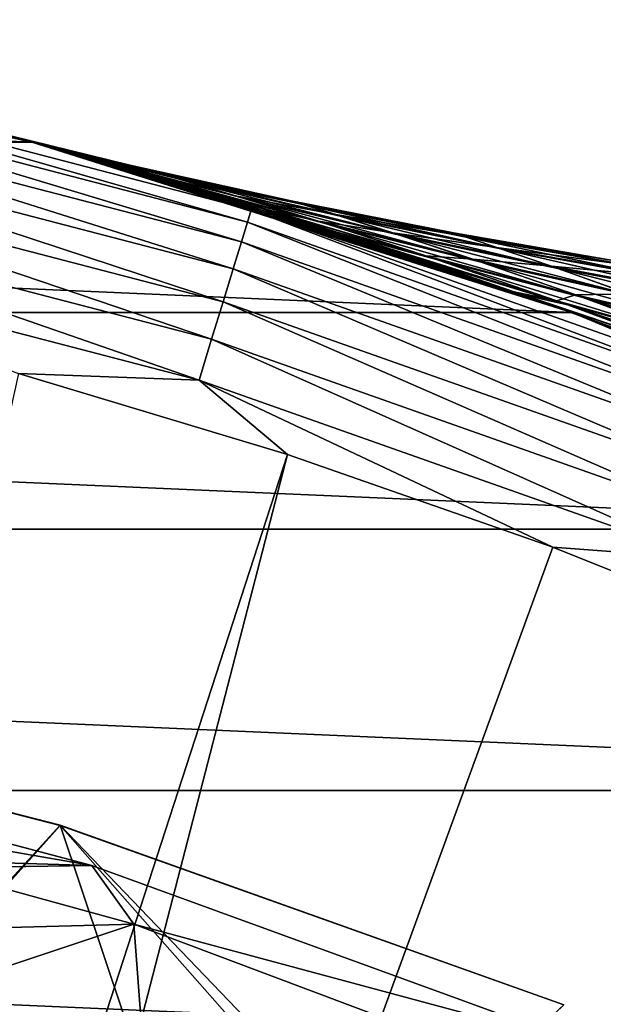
# Model space of a CAD drawing. Header units: metres. Extents: x -22 to 72, y -222 to 22.
# Tile 192 of 256: x 5.78 to 7.8, y 18.74 to 22.16. Entities that reach past the tile are written whole.
import ezdxf

# ---------------------------------------------------------------- set-up
doc = ezdxf.new("R2010")
doc.units = ezdxf.units.M
doc.layers.add('solid_509499_SW0002', color=7, linetype='CONTINUOUS')

msp = doc.modelspace()

# ---------------------------------------------------------------- linework, layer by layer
at = {"layer": 'solid_509499_SW0002'}
for points in [[(-5.823424, 21.733332), (-3.907081, 22.158175), (5.823424, 21.733332)], [(-3.907081, 22.158175), (3.907081, 22.158175), (5.823424, 21.733332)], [(5.818883, 21.734549, 65.658035), (5.823424, 21.733332), (3.907081, 22.158175)], [(3.907084, 22.158175, 119.213844), (5.823429, 21.733332, 119.213844), (3.907081, 22.158175)], [(5.610489, 21.789272, 67.995705), (3.907081, 22.158175), (5.823429, 21.733332, 119.213844)], [(5.67365, 21.772911, 66.716019), (5.818883, 21.734549, 65.658035), (3.907081, 22.158175)], [(4.737116, 21.980297, 119.368202), (5.823429, 21.733332, 119.213844), (3.907084, 22.158175, 119.213844)], [(4.737116, 21.980297, 119.368202), (4.727722, 21.936705, 119.516907), (6.571053, 21.456739, 119.516907)], [(6.58411, 21.499378, 119.368202), (5.823429, 21.733332, 119.213844), (4.737116, 21.980297, 119.368202)], [(6.58411, 21.499378, 119.368202), (4.737116, 21.980297, 119.368202), (6.571053, 21.456739, 119.516907)], [(4.727722, 21.936705, 119.516907), (4.712453, 21.865858, 119.654198), (6.54983, 21.387442, 119.654198)], [(6.571053, 21.456739, 119.516907), (4.727722, 21.936705, 119.516907), (6.54983, 21.387442, 119.654198)], [(4.712453, 21.865858, 119.654198), (4.691885, 21.770422, 119.774902), (6.521243, 21.294094, 119.774902)], [(6.54983, 21.387442, 119.654198), (4.712453, 21.865858, 119.654198), (6.521243, 21.294094, 119.774902)], [(5.619865, 21.786856, 68.474007), (5.610489, 21.789272, 67.995705), (5.823429, 21.733332, 119.213844)], [(6.162481, 21.653996, 67.948296), (5.61068, 21.789223, 67.968681), (5.610489, 21.789272, 67.995705)], [(6.162481, 21.653996, 67.948296), (5.610489, 21.789272, 67.995705), (5.619865, 21.786856, 68.474007)], [(6.162481, 21.653996, 67.948296), (5.611768, 21.788944, 67.941658), (5.61068, 21.789223, 67.968681)], [(6.208678, 21.64094, 66.913193), (5.627203, 21.784962, 67.327164), (5.611768, 21.788944, 67.941658)], [(6.162481, 21.653996, 67.948296), (6.208678, 21.64094, 66.913193), (5.611768, 21.788944, 67.941658)], [(5.645432, 21.780245, 68.953293), (5.619865, 21.786856, 68.474007), (5.823429, 21.733332, 119.213844)], [(6.162481, 21.653996, 67.948296), (5.619865, 21.786856, 68.474007), (5.645432, 21.780245, 68.953293)], [(6.208678, 21.64094, 66.913193), (5.661923, 21.775965, 66.837898), (5.627203, 21.784962, 67.327164)], [(5.651039, 21.778791, 69.028885), (5.645432, 21.780245, 68.953293), (5.823429, 21.733332, 119.213844)], [(6.20032, 21.643309, 68.983627), (5.645432, 21.780245, 68.953293), (5.651039, 21.778791, 69.028885)], [(6.20032, 21.643309, 68.983627), (6.162481, 21.653996, 67.948296), (5.645432, 21.780245, 68.953293)], [(4.691885, 21.770422, 119.774902), (4.666793, 21.653996, 119.874481), (6.486368, 21.180214, 119.874481)], [(6.521243, 21.294094, 119.774902), (4.691885, 21.770422, 119.774902), (6.486368, 21.180214, 119.874481)], [(5.656861, 21.777281, 69.104767), (5.651039, 21.778791, 69.028885), (5.823429, 21.733332, 119.213844)], [(6.20032, 21.643309, 68.983627), (5.651039, 21.778791, 69.028885), (5.656861, 21.777281, 69.104767)], [(5.663222, 21.775627, 69.176666), (5.656861, 21.777281, 69.104767), (5.823429, 21.733332, 119.213844)], [(6.20032, 21.643309, 68.983627), (5.656861, 21.777281, 69.104767), (5.663222, 21.775627, 69.176666)], [(6.338825, 21.603586, 65.872627), (5.667552, 21.7745, 66.777), (5.661923, 21.775965, 66.837898)], [(6.208678, 21.64094, 66.913193), (6.338825, 21.603586, 65.872627), (5.661923, 21.775965, 66.837898)], [(5.670187, 21.773813, 69.248634), (5.663222, 21.775627, 69.176666), (5.823429, 21.733332, 119.213844)], [(6.20032, 21.643309, 68.983627), (5.663222, 21.775627, 69.176666), (5.670187, 21.773813, 69.248634)], [(6.338825, 21.603586, 65.872627), (5.67365, 21.772911, 66.716019), (5.667552, 21.7745, 66.777)], [(5.785704, 21.743404, 70.142799), (5.670187, 21.773813, 69.248634), (5.823429, 21.733332, 119.213844)], [(6.322338, 21.608356, 70.025024), (5.670187, 21.773813, 69.248634), (5.785704, 21.743404, 70.142799)], [(6.322338, 21.608356, 70.025024), (6.20032, 21.643309, 68.983627), (5.670187, 21.773813, 69.248634)], [(6.338825, 21.603586, 65.872627), (5.818883, 21.734549, 65.658035), (5.67365, 21.772911, 66.716019)], [(-7.695447, 21.143085), (-5.823424, 21.733332), (7.695447, 21.143085)], [(-5.823424, 21.733332), (5.823424, 21.733332), (7.695447, 21.143085)], [(5.963781, 21.695236, 71.043808), (5.785704, 21.743404, 70.142799), (5.823429, 21.733332, 119.213844)], [(6.322338, 21.608356, 70.025024), (5.785704, 21.743404, 70.142799), (5.963781, 21.695236, 71.043808)], [(5.818883, 21.734549, 65.658035), (5.928411, 21.704929, 65.110786), (5.823424, 21.733332)], [(6.552372, 21.54055, 64.82444), (5.928411, 21.704929, 65.110786), (5.818883, 21.734549, 65.658035)], [(6.338825, 21.603586, 65.872627), (6.552372, 21.54055, 64.82444), (5.818883, 21.734549, 65.658035)], [(7.521419, 21.205618, 60.844387), (7.695447, 21.143085), (5.823424, 21.733332)], [(7.194347, 21.318804, 61.504845), (7.521419, 21.205618, 60.844387), (5.823424, 21.733332)], [(6.902807, 21.414978, 62.147919), (7.194347, 21.318804, 61.504845), (5.823424, 21.733332)], [(6.645566, 21.496197, 62.773479), (6.902807, 21.414978, 62.147919), (5.823424, 21.733332)], [(6.421187, 21.564283, 63.381813), (6.645566, 21.496197, 62.773479), (5.823424, 21.733332)], [(6.228004, 21.620869, 63.973591), (6.421187, 21.564283, 63.381813), (5.823424, 21.733332)], [(6.064289, 21.667358, 64.549629), (6.228004, 21.620869, 63.973591), (5.823424, 21.733332)], [(5.928411, 21.704929, 65.110786), (6.064289, 21.667358, 64.549629), (5.823424, 21.733332)], [(5.963781, 21.695236, 71.043808), (5.823429, 21.733332, 119.213844), (7.695453, 21.143084, 119.213844)], [(6.58411, 21.499378, 119.368202), (7.695453, 21.143084, 119.213844), (5.823429, 21.733332, 119.213844)], [(6.552372, 21.54055, 64.82444), (6.064289, 21.667358, 64.549629), (5.928411, 21.704929, 65.110786)], [(6.206272, 21.627117, 71.949913), (5.963781, 21.695236, 71.043808), (7.695453, 21.143084, 119.213844)], [(6.528283, 21.547735, 71.075043), (5.963781, 21.695236, 71.043808), (6.206272, 21.627117, 71.949913)], [(6.528283, 21.547735, 71.075043), (6.322338, 21.608356, 70.025024), (5.963781, 21.695236, 71.043808)], [(4.666793, 21.653996, 119.874481), (4.638121, 21.520958, 119.949181), (6.446517, 21.050089, 119.949181)], [(6.486368, 21.180214, 119.874481), (4.666793, 21.653996, 119.874481), (6.446517, 21.050089, 119.949181)], [(6.848199, 21.449646, 63.770512), (6.228004, 21.620869, 63.973591), (6.064289, 21.667358, 64.549629)], [(6.552372, 21.54055, 64.82444), (6.848199, 21.449646, 63.770512), (6.064289, 21.667358, 64.549629)], [(6.767178, 21.516356, 66.936676), (6.208678, 21.64094, 66.913193), (6.162481, 21.653996, 67.948296)], [(6.722655, 21.53006, 67.949402), (6.162481, 21.653996, 67.948296), (6.20032, 21.643309, 68.983627)], [(6.722655, 21.53006, 67.949402), (6.767178, 21.516356, 66.936676), (6.162481, 21.653996, 67.948296)], [(6.759152, 21.518833, 68.962509), (6.20032, 21.643309, 68.983627), (6.322338, 21.608356, 70.025024)], [(6.759152, 21.518833, 68.962509), (6.722655, 21.53006, 67.949402), (6.20032, 21.643309, 68.983627)], [(6.399954, 21.570595, 72.55632), (6.206272, 21.627117, 71.949913), (7.695453, 21.143084, 119.213844)], [(6.817251, 21.459257, 72.131889), (6.206272, 21.627117, 71.949913), (6.399954, 21.570595, 72.55632)], [(6.817251, 21.459257, 72.131889), (6.528283, 21.547735, 71.075043), (6.206272, 21.627117, 71.949913)], [(6.892444, 21.47728, 65.919556), (6.338825, 21.603586, 65.872627), (6.208678, 21.64094, 66.913193)], [(6.767178, 21.516356, 66.936676), (6.892444, 21.47728, 65.919556), (6.208678, 21.64094, 66.913193)], [(6.848199, 21.449646, 63.770512), (6.421187, 21.564283, 63.381813), (6.228004, 21.620869, 63.973591)], [(6.876652, 21.482233, 69.980896), (6.322338, 21.608356, 70.025024), (6.528283, 21.547735, 71.075043)], [(6.876652, 21.482233, 69.980896), (6.759152, 21.518833, 68.962509), (6.322338, 21.608356, 70.025024)], [(7.097605, 21.411678, 64.89637), (6.552372, 21.54055, 64.82444), (6.338825, 21.603586, 65.872627)], [(6.892444, 21.47728, 65.919556), (7.097605, 21.411678, 64.89637), (6.338825, 21.603586, 65.872627)], [(6.624425, 21.50272, 73.174461), (6.399954, 21.570595, 72.55632), (7.695453, 21.143084, 119.213844)], [(6.817251, 21.459257, 72.131889), (6.399954, 21.570595, 72.55632), (6.624425, 21.50272, 73.174461)], [(7.226008, 21.327215, 62.711731), (6.645566, 21.496197, 62.773479), (6.421187, 21.564283, 63.381813)], [(6.848199, 21.449646, 63.770512), (7.226008, 21.327215, 62.711731), (6.421187, 21.564283, 63.381813)], [(7.074625, 21.419056, 71.006531), (6.528283, 21.547735, 71.075043), (6.817251, 21.459257, 72.131889)], [(7.074625, 21.419056, 71.006531), (6.876652, 21.482233, 69.980896), (6.528283, 21.547735, 71.075043)], [(4.638121, 21.520958, 119.949181), (4.60695, 21.376322, 119.996193), (6.403192, 20.908617, 119.996193)], [(6.446517, 21.050089, 119.949181), (4.638121, 21.520958, 119.949181), (6.403192, 20.908617, 119.996193)], [(7.381324, 21.317682, 63.869072), (6.848199, 21.449646, 63.770512), (6.552372, 21.54055, 64.82444)], [(7.097605, 21.411678, 64.89637), (7.381324, 21.317682, 63.869072), (6.552372, 21.54055, 64.82444)], [(7.328554, 21.404623, 66.959435), (6.767178, 21.516356, 66.936676), (6.722655, 21.53006, 67.949402)], [(7.285577, 21.418991, 67.95047), (6.722655, 21.53006, 67.949402), (6.759152, 21.518833, 68.962509)], [(7.285577, 21.418991, 67.95047), (7.328554, 21.404623, 66.959435), (6.722655, 21.53006, 67.949402)], [(7.320844, 21.407209, 68.942039), (6.759152, 21.518833, 68.962509), (6.876652, 21.482233, 69.980896)], [(7.320844, 21.407209, 68.942039), (7.285577, 21.418991, 67.95047), (6.759152, 21.518833, 68.962509)], [(7.449308, 21.363775, 65.965057), (6.892444, 21.47728, 65.919556), (6.767178, 21.516356, 66.936676)], [(7.328554, 21.404623, 66.959435), (7.449308, 21.363775, 65.965057), (6.767178, 21.516356, 66.936676)], [(6.58411, 21.499378, 119.368202), (6.571053, 21.456739, 119.516907), (8.367039, 20.822176, 119.516907)], [(8.383665, 20.863554, 119.368202), (7.695453, 21.143084, 119.213844), (6.58411, 21.499378, 119.368202)], [(8.383665, 20.863554, 119.368202), (6.58411, 21.499378, 119.368202), (8.367039, 20.822176, 119.516907)], [(6.880924, 21.422018, 73.805435), (6.624425, 21.50272, 73.174461), (7.695453, 21.143084, 119.213844)], [(7.188902, 21.339373, 73.194115), (6.624425, 21.50272, 73.174461), (6.880924, 21.422018, 73.805435)], [(7.188902, 21.339373, 73.194115), (6.817251, 21.459257, 72.131889), (6.624425, 21.50272, 73.174461)], [(7.226008, 21.327215, 62.711731), (6.902807, 21.414978, 62.147919), (6.645566, 21.496197, 62.773479)], [(7.434179, 21.36891, 69.938126), (6.876652, 21.482233, 69.980896), (7.074625, 21.419056, 71.006531)], [(7.434179, 21.36891, 69.938126), (7.320844, 21.407209, 68.942039), (6.876652, 21.482233, 69.980896)], [(7.646689, 21.295525, 64.966179), (7.097605, 21.411678, 64.89637), (6.892444, 21.47728, 65.919556)], [(7.449308, 21.363775, 65.965057), (7.646689, 21.295525, 64.966179), (6.892444, 21.47728, 65.919556)], [(6.571053, 21.456739, 119.516907), (6.54983, 21.387442, 119.654198), (8.340016, 20.754929, 119.654198)], [(8.367039, 20.822176, 119.516907), (6.571053, 21.456739, 119.516907), (8.340016, 20.754929, 119.654198)], [(7.351988, 21.327398, 72.03743), (6.817251, 21.459257, 72.131889), (7.188902, 21.339373, 73.194115)], [(7.351988, 21.327398, 72.03743), (7.074625, 21.419056, 71.006531), (6.817251, 21.459257, 72.131889)], [(7.742885, 21.192154, 62.838928), (7.226008, 21.327215, 62.711731), (6.848199, 21.449646, 63.770512)], [(7.381324, 21.317682, 63.869072), (7.742885, 21.192154, 62.838928), (6.848199, 21.449646, 63.770512)], [(7.170995, 21.32667, 74.450142), (6.880924, 21.422018, 73.805435), (7.695453, 21.143084, 119.213844)], [(7.643533, 21.183054, 74.263351), (6.880924, 21.422018, 73.805435), (7.170995, 21.32667, 74.450142)], [(7.643533, 21.183054, 74.263351), (7.188902, 21.339373, 73.194115), (6.880924, 21.422018, 73.805435)], [(7.686058, 21.168148, 61.646084), (7.194347, 21.318804, 61.504845), (6.902807, 21.414978, 62.147919)], [(7.226008, 21.327215, 62.711731), (7.686058, 21.168148, 61.646084), (6.902807, 21.414978, 62.147919)], [(7.624769, 21.303095, 70.940056), (7.074625, 21.419056, 71.006531), (7.351988, 21.327398, 72.03743)], [(7.624769, 21.303095, 70.940056), (7.434179, 21.36891, 69.938126), (7.074625, 21.419056, 71.006531)], [(7.919133, 21.19832, 63.964844), (7.381324, 21.317682, 63.869072), (7.097605, 21.411678, 64.89637)], [(7.646689, 21.295525, 64.966179), (7.919133, 21.19832, 63.964844), (7.097605, 21.411678, 64.89637)], [(7.89246, 21.305813, 66.981041), (7.328554, 21.404623, 66.959435), (7.285577, 21.418991, 67.95047)], [(7.850905, 21.320862, 67.951477), (7.285577, 21.418991, 67.95047), (7.320844, 21.407209, 68.942039)], [(7.850905, 21.320862, 67.951477), (7.89246, 21.305813, 66.981041), (7.285577, 21.418991, 67.95047)], [(7.885049, 21.308506, 68.922607), (7.320844, 21.407209, 68.942039), (7.434179, 21.36891, 69.938126)], [(7.885049, 21.308506, 68.922607), (7.850905, 21.320862, 67.951477), (7.320844, 21.407209, 68.942039)], [(8.009052, 21.26314, 66.008331), (7.449308, 21.363775, 65.965057), (7.328554, 21.404623, 66.959435)], [(7.89246, 21.305813, 66.981041), (8.009052, 21.26314, 66.008331), (7.328554, 21.404623, 66.959435)], [(6.403192, 20.908617, 119.996193), (4.60695, 21.376322, 119.996193), (5.776714, 20.931454, 120.013718)], [(6.54983, 21.387442, 119.654198), (6.521243, 21.294094, 119.774902), (8.303616, 20.664343, 119.774902)], [(8.340016, 20.754929, 119.654198), (6.54983, 21.387442, 119.654198), (8.303616, 20.664343, 119.774902)], [(7.708041, 21.204195, 73.071793), (7.188902, 21.339373, 73.194115), (7.643533, 21.183054, 74.263351)], [(7.708041, 21.204195, 73.071793), (7.351988, 21.327398, 72.03743), (7.188902, 21.339373, 73.194115)], [(7.994556, 21.268457, 69.897469), (7.434179, 21.36891, 69.938126), (7.624769, 21.303095, 70.940056)], [(7.994556, 21.268457, 69.897469), (7.885049, 21.308506, 68.922607), (7.434179, 21.36891, 69.938126)], [(8.199228, 21.19216, 65.032677), (7.646689, 21.295525, 64.966179), (7.449308, 21.363775, 65.965057)], [(8.009052, 21.26314, 66.008331), (8.199228, 21.19216, 65.032677), (7.449308, 21.363775, 65.965057)], [(7.495971, 21.214628, 75.108986), (7.170995, 21.32667, 74.450142), (7.695453, 21.143084, 119.213844)], [(7.643533, 21.183054, 74.263351), (7.170995, 21.32667, 74.450142), (7.495971, 21.214628, 75.108986)], [(7.686058, 21.168148, 61.646084), (7.521419, 21.205618, 60.844387), (7.194347, 21.318804, 61.504845)], [(8.181829, 21.030777, 61.80479), (7.686058, 21.168148, 61.646084), (7.226008, 21.327215, 62.711731)], [(7.742885, 21.192154, 62.838928), (8.181829, 21.030777, 61.80479), (7.226008, 21.327215, 62.711731)], [(7.891347, 21.208139, 71.945694), (7.351988, 21.327398, 72.03743), (7.708041, 21.204195, 73.071793)], [(7.891347, 21.208139, 71.945694), (7.624769, 21.303095, 70.940056), (7.351988, 21.327398, 72.03743)], [(8.265498, 21.069546, 62.962658), (7.742885, 21.192154, 62.838928), (7.381324, 21.317682, 63.869072)], [(7.919133, 21.19832, 63.964844), (8.265498, 21.069546, 62.962658), (7.381324, 21.317682, 63.869072)], [(8.178324, 21.199923, 70.876785), (7.624769, 21.303095, 70.940056), (7.891347, 21.208139, 71.945694)], [(8.178324, 21.199923, 70.876785), (7.994556, 21.268457, 69.897469), (7.624769, 21.303095, 70.940056)], [(6.521243, 21.294094, 119.774902), (6.486368, 21.180214, 119.874481), (8.259208, 20.553829, 119.874481)], [(8.303616, 20.664343, 119.774902), (6.521243, 21.294094, 119.774902), (8.259208, 20.553829, 119.874481)], [(8.46119, 21.091629, 64.056221), (7.919133, 21.19832, 63.964844), (7.646689, 21.295525, 64.966179)], [(8.199228, 21.19216, 65.032677), (8.46119, 21.091629, 64.056221), (7.646689, 21.295525, 64.966179)], [(7.856793, 21.083662, 75.781807), (7.495971, 21.214628, 75.108986), (7.695453, 21.143084, 119.213844)], [(8.178486, 20.985224, 75.338501), (7.495971, 21.214628, 75.108986), (7.856793, 21.083662, 75.781807)], [(8.178486, 20.985224, 75.338501), (7.643533, 21.183054, 74.263351), (7.495971, 21.214628, 75.108986)], [(7.521419, 21.205618, 60.844387), (7.897669, 21.068384, 60.147076), (7.695447, 21.143085)], [(8.225163, 20.967581, 60.575283), (7.897669, 21.068384, 60.147076), (7.521419, 21.205618, 60.844387)], [(7.686058, 21.168148, 61.646084), (8.225163, 20.967581, 60.575283), (7.521419, 21.205618, 60.844387)], [(8.14234, 21.045202, 74.110405), (7.708041, 21.204195, 73.071793), (7.643533, 21.183054, 74.263351)], [(8.232838, 21.081469, 72.952873), (7.891347, 21.208139, 71.945694), (7.708041, 21.204195, 73.071793)], [(8.232838, 21.081469, 72.952873), (7.708041, 21.204195, 73.071793), (8.14234, 21.045202, 74.110405)], [(6.486368, 21.180214, 119.874481), (6.446517, 21.050089, 119.949181), (8.208466, 20.427553, 119.949181)], [(8.259208, 20.553829, 119.874481), (6.486368, 21.180214, 119.874481), (8.208466, 20.427553, 119.949181)], [(8.14234, 21.045202, 74.110405), (7.643533, 21.183054, 74.263351), (8.178486, 20.985224, 75.338501)], [(8.69443, 20.829586, 60.76886), (8.225163, 20.967581, 60.575283), (7.686058, 21.168148, 61.646084)], [(8.181829, 21.030777, 61.80479), (8.69443, 20.829586, 60.76886), (7.686058, 21.168148, 61.646084)], [(8.684599, 20.905676, 61.959358), (8.181829, 21.030777, 61.80479), (7.742885, 21.192154, 62.838928)], [(8.265498, 21.069546, 62.962658), (8.684599, 20.905676, 61.959358), (7.742885, 21.192154, 62.838928)], [(-9.508904, 20.391928), (-7.695447, 21.143085), (9.508904, 20.391928)], [(-7.695447, 21.143085), (7.695447, 21.143085), (9.508904, 20.391928)], [(9.278325, 20.497869, 57.950058), (9.508904, 20.391928), (7.695447, 21.143085)], [(8.779192, 20.716558, 58.693142), (9.278325, 20.497869, 57.950058), (7.695447, 21.143085)], [(8.317897, 20.906042, 59.427559), (8.779192, 20.716558, 58.693142), (7.695447, 21.143085)], [(7.897669, 21.068384, 60.147076), (8.317897, 20.906042, 59.427559), (7.695447, 21.143085)], [(7.856793, 21.083662, 75.781807), (7.695453, 21.143084, 119.213844), (9.508911, 20.391926, 119.213844)], [(8.383665, 20.863554, 119.368202), (9.508911, 20.391926, 119.213844), (7.695453, 21.143084, 119.213844)], [(6.446517, 21.050089, 119.949181), (6.403192, 20.908617, 119.996193), (8.153299, 20.290266, 119.996193)], [(8.208466, 20.427553, 119.949181), (6.446517, 21.050089, 119.949181), (8.153299, 20.290266, 119.996193)], [(3.615485, 11.127317, 120.188515), (6.709983, 20.651205, 120.013718), (5.776714, 20.931454, 120.013718)], [(6.403192, 20.908617, 119.996193), (5.776714, 20.931454, 120.013718), (6.709983, 20.651205, 120.013718)], [(6.403192, 20.908617, 119.996193), (6.709983, 20.651205, 120.013718), (7.62974, 20.329369, 120.013718)], [(8.153299, 20.290266, 119.996193), (6.403192, 20.908617, 119.996193), (7.62974, 20.329369, 120.013718)], [(3.615485, 11.127317, 120.188515), (4.192889, 10.922849, 120.188515), (6.709983, 20.651205, 120.013718)], [(4.192889, 10.922849, 120.188515), (7.62974, 20.329369, 120.013718), (6.709983, 20.651205, 120.013718)], [(-11.249993, 19.485575), (-9.508904, 20.391928), (11.249993, 19.485575)], [(-9.508904, 20.391928), (9.508904, 20.391928), (11.249993, 19.485575)], [(4.192889, 10.922849, 120.188515), (8.53413, 19.966591, 120.013718), (7.62974, 20.329369, 120.013718)], [(8.153299, 20.290266, 119.996193), (7.62974, 20.329369, 120.013718), (8.53413, 19.966591, 120.013718)], [(4.192889, 10.922849, 120.188515), (4.7588, 10.68844, 120.188515), (8.53413, 19.966591, 120.013718)], [(4.7588, 10.68844, 120.188515), (9.421335, 19.563604, 120.013718), (8.53413, 19.966591, 120.013718)], [(4.127265, 19.824938, 5.4), (5.921282, 19.364941, 5.4), (4.127288, 19.824928, 6.7)], [(5.357869, 18.749487, 4.65), (5.921282, 19.364941, 5.4), (4.127265, 19.824938, 5.4)], [(4.127288, 19.824928, 6.7), (5.921308, 19.364933, 6.7), (5.318014, 18.69006, 6.7)], [(5.921282, 19.364941, 5.4), (5.921308, 19.364933, 6.7), (4.127288, 19.824928, 6.7)], [(-4.853356, 19.556774, 0.034086), (6.031656, 19.226065, 0.034086), (4.255446, 19.695524, 0.034086)], [(4.255446, 19.695524, 0.034086), (6.031656, 19.226065, 0.034086), (4.255809, 19.69544, 2.4)], [(4.255809, 19.69544, 2.4), (6.031313, 19.226173, 2.4), (4.428381, 19.503572, 2.4)], [(6.031656, 19.226065, 0.034086), (6.031313, 19.226173, 2.4), (4.255809, 19.69544, 2.4)], [(4.7588, 10.68844, 120.188515), (5.311668, 10.424736, 120.188515), (9.421335, 19.563604, 120.013718)], [(5.311668, 10.424736, 120.188515), (10.289566, 19.121218, 120.013718), (9.421335, 19.563604, 120.013718)], [(-6.614458, 19.03343, 0.034086), (6.031656, 19.226065, 0.034086), (-4.853356, 19.556774, 0.034086)], [(4.428381, 19.503572, 2.4), (6.177243, 19.022133, 2.4), (4.486229, 18.976927, 2.9)], [(6.031313, 19.226173, 2.4), (6.177243, 19.022133, 2.4), (4.428381, 19.503572, 2.4)], [(-12.905463, 18.430925), (-11.249993, 19.485575), (12.905463, 18.430925)], [(-11.249993, 19.485575), (11.249993, 19.485575), (12.905463, 18.430925)], [(5.921308, 19.364933, 6.7), (7.019339, 18.119843, 6.7), (5.318014, 18.69006, 6.7)], [(5.357869, 18.749487, 4.65), (6.217217, 18.482321, 4.65), (5.921282, 19.364941, 5.4)], [(5.921282, 19.364941, 5.4), (7.667266, 18.742346, 5.4), (5.921308, 19.364933, 6.7)], [(7.063356, 18.175781, 4.65), (7.667266, 18.742346, 5.4), (5.921282, 19.364941, 5.4)], [(6.217217, 18.482321, 4.65), (7.063356, 18.175781, 4.65), (5.921282, 19.364941, 5.4)], [(5.921308, 19.364933, 6.7), (7.66729, 18.742332, 6.7), (7.019339, 18.119843, 6.7)], [(7.667266, 18.742346, 5.4), (7.66729, 18.742332, 6.7), (5.921308, 19.364933, 6.7)], [(-6.614458, 19.03343, 0.034086), (7.757732, 18.596777, 0.034086), (6.031656, 19.226065, 0.034086)], [(6.031313, 19.226173, 2.4), (7.758145, 18.5966, 2.4), (6.177243, 19.022133, 2.4)], [(7.757732, 18.596777, 0.034086), (7.758145, 18.5966, 2.4), (6.031313, 19.226173, 2.4)], [(6.031656, 19.226065, 0.034086), (7.757732, 18.596777, 0.034086), (6.031313, 19.226173, 2.4)], [(5.311668, 10.424736, 120.188515), (5.849977, 10.132458, 120.188515), (10.289566, 19.121218, 120.013718)], [(5.849977, 10.132458, 120.188515), (11.137075, 18.640324, 120.013718), (10.289566, 19.121218, 120.013718)], [(-8.320589, 18.351847, 0.034086), (7.757732, 18.596777, 0.034086), (-6.614458, 19.03343, 0.034086)], [(6.177243, 19.022133, 2.4), (5.357869, 18.749487, 2.9), (4.486229, 18.976927, 2.9)], [(6.177243, 19.022133, 2.4), (6.217217, 18.482321, 2.9), (5.357869, 18.749487, 2.9)], [(6.177243, 19.022133, 2.4), (7.876671, 18.383633, 2.4), (6.217217, 18.482321, 2.9)], [(7.758145, 18.5966, 2.4), (7.876671, 18.383633, 2.4), (6.177243, 19.022133, 2.4)], [(6.217217, 18.482321, 2.9), (6.217217, 18.482321, 4.65), (5.357869, 18.749487, 4.65)], [(5.357869, 18.749487, 2.9), (6.217217, 18.482321, 2.9), (5.357869, 18.749487, 4.65)]]:
    msp.add_3dface(points, dxfattribs=at)

doc.saveas('drawing.dxf')
